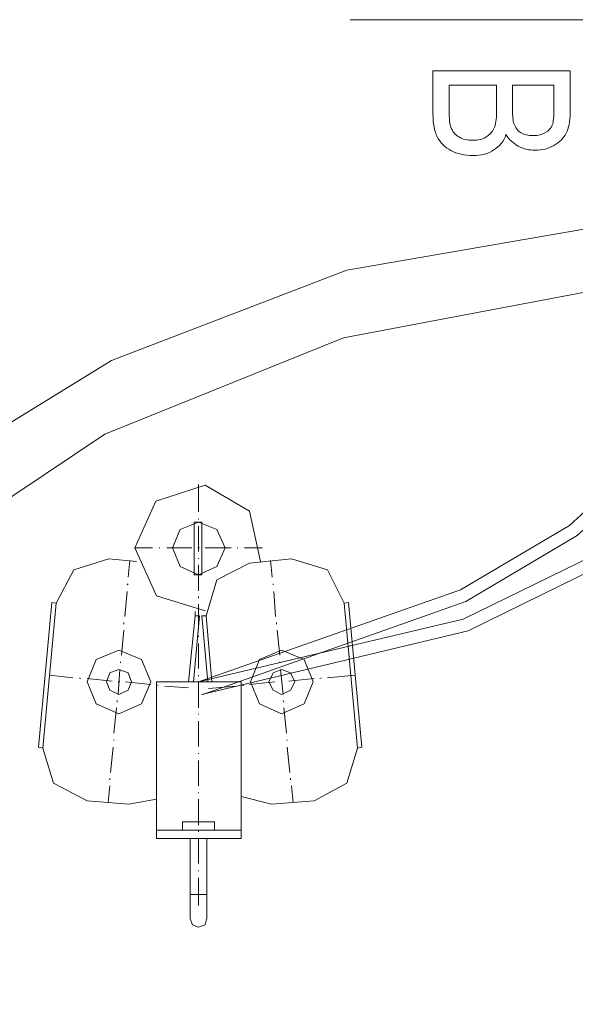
# Model space of a CAD drawing. Extents: x -23500 to 2637, y 21242 to 29547.
# Tile 86 of 121: x -6248 to -5919, y 25171 to 25753. Entities that reach past the tile are written whole.
import ezdxf

# ---------------------------------------------------------------- set-up
doc = ezdxf.new("R2010")
doc.units = 0
doc.header["$LTSCALE"] = 25
doc.layers.get('0').update_dxf_attribs({"linetype": 'CONTINUOUS', "lineweight": 13})

msp = doc.modelspace()

# ---------------------------------------------------------------- linework, layer by layer
at = {"color": 7, "lineweight": 9}
for points in [[(-5883.391, 25753.469), (-5883.391, 25753.469), (-6052.426, 25753.469), (-6052.426, 25753.469)], [(-6142.141, 25478.358), (-6142.141, 25478.358), (-6142.141, 25461.997), (-6142.141, 25461.997)], [(-6142.141, 25458.036), (-6142.141, 25458.036), (-6142.141, 25457.544), (-6142.141, 25457.544)], [(-6142.141, 25453.57), (-6142.141, 25453.57), (-6142.141, 25438.698), (-6142.141, 25438.698)], [(-6179.821, 25440.691), (-6179.821, 25440.691), (-6169.401, 25440.691), (-6169.401, 25440.691)], [(-6165.44, 25440.691), (-6165.44, 25440.691), (-6164.948, 25440.691), (-6164.948, 25440.691)], [(-6160.975, 25440.691), (-6160.975, 25440.691), (-6146.102, 25440.691), (-6146.102, 25440.691)], [(-6142.633, 25440.691), (-6142.633, 25440.691), (-6141.649, 25440.691), (-6141.649, 25440.691)], [(-6138.168, 25440.691), (-6138.168, 25440.691), (-6122.816, 25440.691), (-6122.816, 25440.691)], [(-6119.347, 25440.691), (-6119.347, 25440.691), (-6118.842, 25440.691), (-6118.842, 25440.691)], [(-6114.881, 25440.691), (-6114.881, 25440.691), (-6104.474, 25440.691), (-6104.474, 25440.691)], [(-6178.824, 25432.756), (-6178.824, 25432.756), (-6195.186, 25434.232), (-6195.186, 25434.232)], [(-6142.141, 25434.737), (-6142.141, 25434.737), (-6142.141, 25434.232), (-6142.141, 25434.232)], [(-6111.904, 25431.76), (-6111.904, 25431.76), (-6087.116, 25434.232), (-6087.116, 25434.232)], [(-6183.782, 25423.333), (-6183.782, 25423.333), (-6182.798, 25433.248), (-6182.798, 25433.248)], [(-6142.141, 25430.776), (-6142.141, 25430.776), (-6142.141, 25415.398), (-6142.141, 25415.398)], [(-6098.52, 25423.333), (-6098.52, 25423.333), (-6099.517, 25433.248), (-6099.517, 25433.248)], [(-6184.274, 25418.868), (-6184.274, 25418.868), (-6183.782, 25419.372), (-6183.782, 25419.372)], [(-6098.028, 25418.868), (-6098.028, 25418.868), (-6098.028, 25419.372), (-6098.028, 25419.372)], [(-6185.762, 25400.034), (-6185.762, 25400.034), (-6184.274, 25414.907), (-6184.274, 25414.907)], [(-6142.141, 25411.929), (-6142.141, 25411.929), (-6142.141, 25410.933), (-6142.141, 25410.933)], [(-6096.54, 25400.034), (-6096.54, 25400.034), (-6097.523, 25414.907), (-6097.523, 25414.907)], [(-6236.826, 25322.707), (-6236.826, 25322.707), (-6228.892, 25408.473), (-6228.892, 25408.473)], [(-6234.341, 25322.215), (-6234.341, 25322.215), (-6226.407, 25407.969), (-6226.407, 25407.969)], [(-6228.892, 25408.473), (-6228.892, 25408.473), (-6226.407, 25407.969), (-6226.407, 25407.969)], [(-6142.141, 25407.477), (-6142.141, 25407.477), (-6142.141, 25392.604), (-6142.141, 25392.604)], [(-6053.41, 25408.473), (-6053.41, 25408.473), (-6055.895, 25407.969), (-6055.895, 25407.969)], [(-6047.961, 25322.215), (-6047.961, 25322.215), (-6055.895, 25407.969), (-6055.895, 25407.969)], [(-6045.488, 25322.707), (-6045.488, 25322.707), (-6053.41, 25408.473), (-6053.41, 25408.473)], [(-6148.095, 25361.37), (-6148.095, 25361.37), (-6144.122, 25400.539), (-6144.122, 25400.539)], [(-6145.118, 25361.37), (-6145.118, 25361.37), (-6141.649, 25400.539), (-6141.649, 25400.539)], [(-6144.122, 25400.539), (-6144.122, 25400.539), (-6144.122, 25403.011), (-6144.122, 25403.011)], [(-6141.649, 25400.539), (-6141.649, 25400.539), (-6144.122, 25400.539), (-6144.122, 25400.539)], [(-6140.161, 25400.539), (-6140.161, 25400.539), (-6137.676, 25400.539), (-6137.676, 25400.539)], [(-6136.692, 25361.37), (-6136.692, 25361.37), (-6140.161, 25400.539), (-6140.161, 25400.539)], [(-6134.219, 25361.37), (-6134.219, 25361.37), (-6137.676, 25400.539), (-6137.676, 25400.539)], [(-6186.267, 25395.581), (-6186.267, 25395.581), (-6186.267, 25396.565), (-6186.267, 25396.565)], [(-6096.048, 25395.581), (-6096.048, 25395.581), (-6096.048, 25396.565), (-6096.048, 25396.565)], [(-6187.743, 25377.239), (-6187.743, 25377.239), (-6186.267, 25392.112), (-6186.267, 25392.112)], [(-6142.141, 25388.63), (-6142.141, 25388.63), (-6142.141, 25388.138), (-6142.141, 25388.138)], [(-6094.054, 25377.239), (-6094.054, 25377.239), (-6095.543, 25392.112), (-6095.543, 25392.112)], [(-6142.141, 25384.177), (-6142.141, 25384.177), (-6142.141, 25369.305), (-6142.141, 25369.305)], [(-6188.248, 25372.774), (-6188.248, 25372.774), (-6188.248, 25373.266), (-6188.248, 25373.266)], [(-6094.054, 25372.774), (-6094.054, 25372.774), (-6094.054, 25373.266), (-6094.054, 25373.266)], [(-6216.504, 25363.843), (-6216.504, 25363.843), (-6230.38, 25365.331), (-6230.38, 25365.331)], [(-6189.736, 25353.94), (-6189.736, 25353.94), (-6188.74, 25368.813), (-6188.74, 25368.813)], [(-6142.141, 25365.331), (-6142.141, 25365.331), (-6142.141, 25364.839), (-6142.141, 25364.839)], [(-6092.074, 25353.94), (-6092.074, 25353.94), (-6093.562, 25368.813), (-6093.562, 25368.813)], [(-6065.798, 25363.843), (-6065.798, 25363.843), (-6049.449, 25365.331), (-6049.449, 25365.331)], [(-6212.039, 25363.351), (-6212.039, 25363.351), (-6212.531, 25363.843), (-6212.531, 25363.843)], [(-6193.205, 25361.862), (-6193.205, 25361.862), (-6208.078, 25363.351), (-6208.078, 25363.351)], [(-6188.74, 25361.37), (-6188.74, 25361.37), (-6189.736, 25361.37), (-6189.736, 25361.37)], [(-6170.398, 25359.882), (-6170.398, 25359.882), (-6185.271, 25361.37), (-6185.271, 25361.37)], [(-6165.932, 25359.39), (-6165.932, 25359.39), (-6166.437, 25359.39), (-6166.437, 25359.39)], [(-6148.095, 25357.901), (-6148.095, 25357.901), (-6161.971, 25358.898), (-6161.971, 25358.898)], [(-6142.141, 25361.37), (-6142.141, 25361.37), (-6142.141, 25346.006), (-6142.141, 25346.006)], [(-6136.2, 25357.409), (-6136.2, 25357.409), (-6119.839, 25358.898), (-6119.839, 25358.898)], [(-6116.37, 25359.39), (-6116.37, 25359.39), (-6115.373, 25359.39), (-6115.373, 25359.39)], [(-6111.904, 25359.882), (-6111.904, 25359.882), (-6097.032, 25361.37), (-6097.032, 25361.37)], [(-6093.071, 25361.37), (-6093.071, 25361.37), (-6092.566, 25361.37), (-6092.566, 25361.37)], [(-6088.605, 25361.862), (-6088.605, 25361.862), (-6073.732, 25363.351), (-6073.732, 25363.351)], [(-6070.263, 25363.351), (-6070.263, 25363.351), (-6069.267, 25363.843), (-6069.267, 25363.843)], [(-6190.228, 25349.475), (-6190.228, 25349.475), (-6190.228, 25350.459), (-6190.228, 25350.459)], [(-6091.582, 25349.475), (-6091.582, 25349.475), (-6092.074, 25350.459), (-6092.074, 25350.459)], [(-6192.209, 25331.133), (-6192.209, 25331.133), (-6190.72, 25346.006), (-6190.72, 25346.006)], [(-6142.141, 25342.537), (-6142.141, 25342.537), (-6142.141, 25342.032), (-6142.141, 25342.032)], [(-6090.093, 25331.133), (-6090.093, 25331.133), (-6091.582, 25346.006), (-6091.582, 25346.006)], [(-6142.141, 25338.071), (-6142.141, 25338.071), (-6142.141, 25323.211), (-6142.141, 25323.211)], [(-6192.209, 25326.68), (-6192.209, 25326.68), (-6192.209, 25327.172), (-6192.209, 25327.172)], [(-6089.602, 25326.68), (-6089.602, 25326.68), (-6089.602, 25327.172), (-6089.602, 25327.172)], [(-6236.826, 25322.707), (-6236.826, 25322.707), (-6234.341, 25322.215), (-6234.341, 25322.215)], [(-6194.189, 25307.834), (-6194.189, 25307.834), (-6192.701, 25322.707), (-6192.701, 25322.707)], [(-6142.141, 25319.238), (-6142.141, 25319.238), (-6142.141, 25318.746), (-6142.141, 25318.746)], [(-6088.113, 25307.834), (-6088.113, 25307.834), (-6089.602, 25322.707), (-6089.602, 25322.707)], [(-6045.488, 25322.707), (-6045.488, 25322.707), (-6047.961, 25322.215), (-6047.961, 25322.215)], [(-6142.141, 25314.785), (-6142.141, 25314.785), (-6142.141, 25299.912), (-6142.141, 25299.912)], [(-6194.694, 25303.381), (-6194.694, 25303.381), (-6194.694, 25304.365), (-6194.694, 25304.365)], [(-6087.621, 25303.381), (-6087.621, 25303.381), (-6087.621, 25304.365), (-6087.621, 25304.365)], [(-6195.678, 25289.997), (-6195.678, 25289.997), (-6194.694, 25299.912), (-6194.694, 25299.912)], [(-6142.141, 25295.938), (-6142.141, 25295.938), (-6142.141, 25295.446), (-6142.141, 25295.446)], [(-6086.133, 25289.997), (-6086.133, 25289.997), (-6087.116, 25299.912), (-6087.116, 25299.912)], [(-6183.29, 25289), (-6183.29, 25289), (-6208.078, 25290.981), (-6208.078, 25290.981)], [(-6183.29, 25289), (-6183.29, 25289), (-6166.929, 25291.977), (-6166.929, 25291.977)], [(-6142.141, 25291.977), (-6142.141, 25291.977), (-6142.141, 25276.613), (-6142.141, 25276.613)], [(-6116.862, 25293.466), (-6116.862, 25293.466), (-6099.012, 25289), (-6099.012, 25289)], [(-6099.012, 25289), (-6099.012, 25289), (-6073.732, 25290.981), (-6073.732, 25290.981)], [(-6151.564, 25273.636), (-6151.564, 25273.636), (-6151.564, 25278.593), (-6151.564, 25278.593)], [(-6132.731, 25278.593), (-6132.731, 25278.593), (-6151.564, 25278.593), (-6151.564, 25278.593)], [(-6132.731, 25273.636), (-6132.731, 25273.636), (-6132.731, 25278.593), (-6132.731, 25278.593)], [(-6166.929, 25273.636), (-6166.929, 25273.636), (-6116.862, 25273.636), (-6116.862, 25273.636)], [(-6166.929, 25268.678), (-6166.929, 25268.678), (-6166.929, 25273.636), (-6166.929, 25273.636)], [(-6142.141, 25273.131), (-6142.141, 25273.131), (-6142.141, 25272.639), (-6142.141, 25272.639)], [(-6116.862, 25268.678), (-6116.862, 25268.678), (-6116.862, 25273.636), (-6116.862, 25273.636)], [(-6116.862, 25268.678), (-6116.862, 25268.678), (-6116.862, 25273.636), (-6116.862, 25273.636)], [(-6166.929, 25268.678), (-6166.929, 25268.678), (-6116.862, 25268.678), (-6116.862, 25268.678)], [(-6147.099, 25268.678), (-6147.099, 25268.678), (-6147.099, 25221.083), (-6147.099, 25221.083)], [(-6142.141, 25268.678), (-6142.141, 25268.678), (-6142.141, 25253.806), (-6142.141, 25253.806)], [(-6137.184, 25268.678), (-6137.184, 25268.678), (-6137.184, 25221.083), (-6137.184, 25221.083)], [(-6142.141, 25249.832), (-6142.141, 25249.832), (-6142.141, 25249.34), (-6142.141, 25249.34)], [(-6142.141, 25245.379), (-6142.141, 25245.379), (-6142.141, 25229.018), (-6142.141, 25229.018)], [(-6147.099, 25235.464), (-6147.099, 25235.464), (-6137.184, 25235.464), (-6137.184, 25235.464)]]:
    msp.add_open_spline(points, degree=3, dxfattribs=at)
for points, knots in [([(-6142.141, 25361.37), (-6142.141, 25361.37), (-5986.982, 25415.903), (-5986.982, 25415.903), (-5986.982, 25415.903), (-5922.547, 25454.075), (-5922.547, 25454.075), (-5922.547, 25454.075), (-5875.948, 25496.699), (-5875.948, 25496.699), (-5875.948, 25496.699), (-5866.033, 25599.306), (-5866.033, 25599.306), (-5866.033, 25599.306), (-5866.033, 25724.721), (-5866.033, 25724.721)], [0, 0, 0, 0, 1, 1, 1, 2, 2, 2, 3, 3, 3, 4, 4, 4, 5, 5, 5, 5]), ([(-6139.656, 25353.94), (-6139.656, 25353.94), (-5984.005, 25408.965), (-5984.005, 25408.965), (-5984.005, 25408.965), (-5918.081, 25448.121), (-5918.081, 25448.121), (-5918.081, 25448.121), (-5868.518, 25492.726), (-5868.518, 25492.726), (-5868.518, 25492.726), (-5858.099, 25598.815), (-5858.099, 25598.815), (-5858.099, 25598.815), (-5858.099, 25724.721), (-5858.099, 25724.721)], [0, 0, 0, 0, 1, 1, 1, 2, 2, 2, 3, 3, 3, 4, 4, 4, 5, 5, 5, 5]), ([(-6003.349, 25723.283), (-6003.349, 25723.283), (-5922.143, 25723.283), (-5922.143, 25723.283), (-5922.143, 25723.283), (-5922.143, 25698.251), (-5922.143, 25698.251), (-5922.143, 25693.323), (-5922.931, 25689.184), (-5924.508, 25686.228), (-5926.085, 25683.271), (-5928.45, 25680.906), (-5931.801, 25678.935), (-5935.152, 25677.161), (-5938.7, 25676.175), (-5942.839, 25676.175), (-5946.584, 25676.175), (-5949.934, 25676.964), (-5952.891, 25678.541), (-5955.848, 25680.315), (-5958.213, 25682.483), (-5960.184, 25685.439), (-5961.366, 25681.497), (-5963.929, 25678.541), (-5967.279, 25676.372), (-5970.63, 25674.007), (-5974.769, 25673.022), (-5979.697, 25673.022), (-5984.822, 25673.022), (-5988.961, 25674.007), (-5992.706, 25675.978), (-5996.451, 25677.949), (-5999.21, 25680.709), (-6000.787, 25684.059), (-6002.561, 25687.41), (-6003.349, 25691.944), (-6003.349, 25697.857), (-6003.349, 25697.857), (-6003.349, 25723.283), (-6003.349, 25723.283)], [0, 0, 0, 0, 1, 1, 1, 2, 2, 2, 3, 3, 3, 4, 4, 4, 5, 5, 5, 6, 6, 6, 7, 7, 7, 8, 8, 8, 9, 9, 9, 10, 10, 10, 11, 11, 11, 12, 12, 12, 13, 13, 13, 13]), ([(-6142.141, 25361.37), (-6142.141, 25361.37), (-5985.493, 25398.558), (-5985.493, 25398.558), (-5985.493, 25398.558), (-5900.231, 25440.186), (-5900.231, 25440.186), (-5900.231, 25440.186), (-5867.03, 25473.892), (-5867.03, 25473.892), (-5867.03, 25473.892), (-5831.835, 25547.259), (-5831.835, 25547.259), (-5831.835, 25547.259), (-5824.393, 25714.314), (-5824.393, 25714.314)], [0, 0, 0, 0, 1, 1, 1, 2, 2, 2, 3, 3, 3, 4, 4, 4, 5, 5, 5, 5]), ([(-6140.161, 25353.94), (-6140.161, 25353.94), (-5982.529, 25391.607), (-5982.529, 25391.607), (-5982.529, 25391.607), (-5895.778, 25434.232), (-5895.778, 25434.232), (-5895.778, 25434.232), (-5861.076, 25469.931), (-5861.076, 25469.931), (-5861.076, 25469.931), (-5824.393, 25545.278), (-5824.393, 25545.278), (-5824.393, 25545.278), (-5816.963, 25714.314), (-5816.963, 25714.314)], [0, 0, 0, 0, 1, 1, 1, 2, 2, 2, 3, 3, 3, 4, 4, 4, 5, 5, 5, 5]), ([(-5993.691, 25714.61), (-5993.691, 25714.61), (-5993.691, 25697.857), (-5993.691, 25697.857), (-5993.691, 25694.309), (-5993.494, 25691.549), (-5992.706, 25689.775), (-5991.72, 25687.213), (-5990.143, 25685.242), (-5987.975, 25684.059), (-5985.807, 25682.68), (-5983.048, 25682.088), (-5979.697, 25682.088), (-5976.74, 25682.088), (-5973.981, 25682.68), (-5971.813, 25684.059), (-5969.842, 25685.242), (-5968.265, 25687.016), (-5967.279, 25688.987), (-5966.294, 25691.155), (-5965.703, 25694.506), (-5965.703, 25699.039), (-5965.703, 25699.039), (-5965.703, 25714.61), (-5965.703, 25714.61), (-5965.703, 25714.61), (-5993.691, 25714.61), (-5993.691, 25714.61)], [0, 0, 0, 0, 1, 1, 1, 2, 2, 2, 3, 3, 3, 4, 4, 4, 5, 5, 5, 6, 6, 6, 7, 7, 7, 8, 8, 8, 9, 9, 9, 9]), ([(-5956.242, 25714.61), (-5956.242, 25714.61), (-5956.242, 25700.025), (-5956.242, 25700.025), (-5956.242, 25696.28), (-5956.045, 25693.717), (-5955.453, 25691.944), (-5954.665, 25689.775), (-5953.482, 25688.002), (-5951.511, 25686.622), (-5949.737, 25685.439), (-5947.175, 25684.848), (-5944.021, 25684.848), (-5941.065, 25684.848), (-5938.7, 25685.439), (-5936.729, 25686.622), (-5934.955, 25687.804), (-5933.575, 25689.184), (-5932.786, 25690.958), (-5931.998, 25692.929), (-5931.801, 25696.28), (-5931.801, 25701.207), (-5931.801, 25701.207), (-5931.801, 25714.61), (-5931.801, 25714.61), (-5931.801, 25714.61), (-5956.242, 25714.61), (-5956.242, 25714.61)], [0, 0, 0, 0, 1, 1, 1, 2, 2, 2, 3, 3, 3, 4, 4, 4, 5, 5, 5, 6, 6, 6, 7, 7, 7, 8, 8, 8, 9, 9, 9, 9]), ([(-5907.182, 25630.54), (-5907.182, 25630.54), (-6054.407, 25605.261), (-6054.407, 25605.261), (-6054.407, 25605.261), (-6193.697, 25551.724), (-6193.697, 25551.724), (-6193.697, 25551.724), (-6321.092, 25473.4), (-6321.092, 25473.4), (-6321.092, 25473.4), (-6431.141, 25372.282), (-6431.141, 25372.282), (-6431.141, 25372.282), (-6519.872, 25251.825), (-6519.872, 25251.825), (-6519.872, 25251.825), (-6584.812, 25116.988), (-6584.812, 25116.988), (-6584.812, 25116.988), (-6622.479, 24972.74), (-6622.479, 24972.74), (-6622.479, 24972.74), (-6632.886, 24823.535), (-6632.886, 24823.535), (-6632.886, 24823.535), (-6614.557, 24674.822), (-6614.557, 24674.822), (-6614.557, 24674.822), (-6568.451, 24532.554), (-6568.451, 24532.554), (-6568.451, 24532.554), (-6496.069, 24401.691), (-6496.069, 24401.691), (-6496.069, 24401.691), (-6400.4, 24286.684), (-6400.4, 24286.684), (-6400.4, 24286.684), (-6284.901, 24192.011), (-6284.901, 24192.011), (-6284.901, 24192.011), (-6153.545, 24120.625), (-6153.545, 24120.625), (-6153.545, 24120.625), (-6011.278, 24075.515), (-6011.278, 24075.515)], [0, 0, 0, 0, 1, 1, 1, 2, 2, 2, 3, 3, 3, 4, 4, 4, 5, 5, 5, 6, 6, 6, 7, 7, 7, 8, 8, 8, 9, 9, 9, 10, 10, 10, 11, 11, 11, 12, 12, 12, 13, 13, 13, 14, 14, 14, 15, 15, 15, 15]), ([(-5907.182, 25593.365), (-5907.182, 25593.365), (-6056.387, 25565.108), (-6056.387, 25565.108), (-6056.387, 25565.108), (-6197.671, 25508.103), (-6197.671, 25508.103), (-6197.671, 25508.103), (-6324.069, 25423.333), (-6324.069, 25423.333), (-6324.069, 25423.333), (-6430.649, 25314.785), (-6430.649, 25314.785), (-6430.649, 25314.785), (-6513.426, 25186.885), (-6513.426, 25186.885), (-6513.426, 25186.885), (-6568.451, 25045.11), (-6568.451, 25045.11), (-6568.451, 25045.11), (-6593.731, 24894.908), (-6593.731, 24894.908), (-6593.731, 24894.908), (-6588.281, 24742.739), (-6588.281, 24742.739), (-6588.281, 24742.739), (-6552.582, 24595.009), (-6552.582, 24595.009), (-6552.582, 24595.009), (-6487.15, 24457.207), (-6487.15, 24457.207), (-6487.15, 24457.207), (-6395.947, 24335.754), (-6395.947, 24335.754), (-6395.947, 24335.754), (-6281.431, 24235.128), (-6281.431, 24235.128), (-6281.431, 24235.128), (-6149.571, 24159.781), (-6149.571, 24159.781), (-6149.571, 24159.781), (-6004.832, 24112.199), (-6004.832, 24112.199)], [0, 0, 0, 0, 1, 1, 1, 2, 2, 2, 3, 3, 3, 4, 4, 4, 5, 5, 5, 6, 6, 6, 7, 7, 7, 8, 8, 8, 9, 9, 9, 10, 10, 10, 11, 11, 11, 12, 12, 12, 13, 13, 13, 14, 14, 14, 14]), ([(-6105.458, 25432.756), (-6105.458, 25432.756), (-6111.904, 25462.501), (-6111.904, 25462.501), (-6111.904, 25462.501), (-6138.168, 25477.866), (-6138.168, 25477.866), (-6138.168, 25477.866), (-6167.421, 25468.443), (-6167.421, 25468.443), (-6167.421, 25468.443), (-6179.821, 25440.691), (-6179.821, 25440.691), (-6179.821, 25440.691), (-6166.929, 25412.421), (-6166.929, 25412.421), (-6166.929, 25412.421), (-6138.168, 25403.503), (-6138.168, 25403.503)], [0, 0, 0, 0, 1, 1, 1, 2, 2, 2, 3, 3, 3, 4, 4, 4, 5, 5, 5, 6, 6, 6, 6]), ([(-6126.285, 25440.691), (-6126.285, 25440.691), (-6131.242, 25451.59), (-6131.242, 25451.59), (-6131.242, 25451.59), (-6142.141, 25456.055), (-6142.141, 25456.055), (-6142.141, 25456.055), (-6153.04, 25451.59), (-6153.04, 25451.59), (-6153.04, 25451.59), (-6157.506, 25440.691), (-6157.506, 25440.691), (-6157.506, 25440.691), (-6153.04, 25429.779), (-6153.04, 25429.779), (-6153.04, 25429.779), (-6142.141, 25424.822), (-6142.141, 25424.822), (-6142.141, 25424.822), (-6131.242, 25429.779), (-6131.242, 25429.779), (-6131.242, 25429.779), (-6126.285, 25440.691), (-6126.285, 25440.691), (-6126.285, 25440.691), (-6126.285, 25440.691), (-6126.285, 25440.691)], [0, 0, 0, 0, 1, 1, 1, 2, 2, 2, 3, 3, 3, 4, 4, 4, 5, 5, 5, 6, 6, 6, 7, 7, 7, 8, 8, 8, 9, 9, 9, 9]), ([(-6144.626, 25456.055), (-6144.626, 25456.055), (-6140.164, 25456.055), (-6140.164, 25456.055), (-6140.164, 25456.055), (-6140.164, 25424.824), (-6140.164, 25424.824), (-6140.164, 25424.824), (-6144.626, 25424.824), (-6144.626, 25424.824), (-6144.626, 25424.824), (-6144.626, 25456.055), (-6144.626, 25456.055)], [0, 0, 0, 0, 1, 1, 1, 2, 2, 2, 3, 3, 3, 4, 4, 4, 4]), ([(-6195.186, 25434.232), (-6195.186, 25434.232), (-6216, 25427.799), (-6216, 25427.799), (-6216, 25427.799), (-6226.407, 25407.969), (-6226.407, 25407.969)], [0, 0, 0, 0, 1, 1, 1, 2, 2, 2, 2]), ([(-6055.895, 25407.969), (-6055.895, 25407.969), (-6065.798, 25427.799), (-6065.798, 25427.799), (-6065.798, 25427.799), (-6087.116, 25434.232), (-6087.116, 25434.232)], [0, 0, 0, 0, 1, 1, 1, 2, 2, 2, 2]), ([(-6111.904, 25431.76), (-6111.904, 25431.76), (-6131.242, 25421.845), (-6131.242, 25421.845), (-6131.242, 25421.845), (-6137.676, 25400.539), (-6137.676, 25400.539)], [0, 0, 0, 0, 1, 1, 1, 2, 2, 2, 2]), ([(-6170.398, 25361.37), (-6170.398, 25361.37), (-6175.847, 25374.754), (-6175.847, 25374.754), (-6175.847, 25374.754), (-6189.232, 25380.204), (-6189.232, 25380.204), (-6189.232, 25380.204), (-6202.616, 25374.754), (-6202.616, 25374.754), (-6202.616, 25374.754), (-6208.078, 25361.37), (-6208.078, 25361.37), (-6208.078, 25361.37), (-6202.616, 25348.478), (-6202.616, 25348.478), (-6202.616, 25348.478), (-6189.232, 25342.537), (-6189.232, 25342.537), (-6189.232, 25342.537), (-6175.847, 25348.478), (-6175.847, 25348.478), (-6175.847, 25348.478), (-6170.398, 25361.37), (-6170.398, 25361.37), (-6170.398, 25361.37), (-6170.398, 25361.37), (-6170.398, 25361.37)], [0, 0, 0, 0, 1, 1, 1, 2, 2, 2, 3, 3, 3, 4, 4, 4, 5, 5, 5, 6, 6, 6, 7, 7, 7, 8, 8, 8, 9, 9, 9, 9]), ([(-6074.237, 25361.37), (-6074.237, 25361.37), (-6079.686, 25374.754), (-6079.686, 25374.754), (-6079.686, 25374.754), (-6093.071, 25380.204), (-6093.071, 25380.204), (-6093.071, 25380.204), (-6105.95, 25374.754), (-6105.95, 25374.754), (-6105.95, 25374.754), (-6111.412, 25361.37), (-6111.412, 25361.37), (-6111.412, 25361.37), (-6105.95, 25348.478), (-6105.95, 25348.478), (-6105.95, 25348.478), (-6093.071, 25342.537), (-6093.071, 25342.537), (-6093.071, 25342.537), (-6079.686, 25348.478), (-6079.686, 25348.478), (-6079.686, 25348.478), (-6074.237, 25361.37), (-6074.237, 25361.37), (-6074.237, 25361.37), (-6074.237, 25361.37), (-6074.237, 25361.37)], [0, 0, 0, 0, 1, 1, 1, 2, 2, 2, 3, 3, 3, 4, 4, 4, 5, 5, 5, 6, 6, 6, 7, 7, 7, 8, 8, 8, 9, 9, 9, 9]), ([(-6181.802, 25361.37), (-6181.802, 25361.37), (-6183.782, 25366.82), (-6183.782, 25366.82), (-6183.782, 25366.82), (-6189.232, 25368.813), (-6189.232, 25368.813), (-6189.232, 25368.813), (-6194.694, 25366.82), (-6194.694, 25366.82), (-6194.694, 25366.82), (-6196.674, 25361.37), (-6196.674, 25361.37), (-6196.674, 25361.37), (-6194.694, 25356.413), (-6194.694, 25356.413), (-6194.694, 25356.413), (-6189.232, 25353.94), (-6189.232, 25353.94), (-6189.232, 25353.94), (-6183.782, 25356.413), (-6183.782, 25356.413), (-6183.782, 25356.413), (-6181.802, 25361.37), (-6181.802, 25361.37), (-6181.802, 25361.37), (-6181.802, 25361.37), (-6181.802, 25361.37)], [0, 0, 0, 0, 1, 1, 1, 2, 2, 2, 3, 3, 3, 4, 4, 4, 5, 5, 5, 6, 6, 6, 7, 7, 7, 8, 8, 8, 9, 9, 9, 9]), ([(-6085.136, 25361.37), (-6085.136, 25361.37), (-6087.621, 25366.82), (-6087.621, 25366.82), (-6087.621, 25366.82), (-6093.071, 25368.813), (-6093.071, 25368.813), (-6093.071, 25368.813), (-6098.028, 25366.82), (-6098.028, 25366.82), (-6098.028, 25366.82), (-6100.501, 25361.37), (-6100.501, 25361.37), (-6100.501, 25361.37), (-6098.028, 25356.413), (-6098.028, 25356.413), (-6098.028, 25356.413), (-6093.071, 25353.94), (-6093.071, 25353.94), (-6093.071, 25353.94), (-6087.621, 25356.413), (-6087.621, 25356.413), (-6087.621, 25356.413), (-6085.136, 25361.37), (-6085.136, 25361.37), (-6085.136, 25361.37), (-6085.136, 25361.37), (-6085.136, 25361.37)], [0, 0, 0, 0, 1, 1, 1, 2, 2, 2, 3, 3, 3, 4, 4, 4, 5, 5, 5, 6, 6, 6, 7, 7, 7, 8, 8, 8, 9, 9, 9, 9]), ([(-6166.929, 25361.37), (-6166.929, 25361.37), (-6116.864, 25361.37), (-6116.864, 25361.37), (-6116.864, 25361.37), (-6116.864, 25268.675), (-6116.864, 25268.675), (-6116.864, 25268.675), (-6166.929, 25268.675), (-6166.929, 25268.675), (-6166.929, 25268.675), (-6166.929, 25361.37), (-6166.929, 25361.37)], [0, 0, 0, 0, 1, 1, 1, 2, 2, 2, 3, 3, 3, 4, 4, 4, 4]), ([(-6234.341, 25322.215), (-6234.341, 25322.215), (-6227.895, 25301.401), (-6227.895, 25301.401), (-6227.895, 25301.401), (-6208.078, 25290.981), (-6208.078, 25290.981)], [0, 0, 0, 0, 1, 1, 1, 2, 2, 2, 2]), ([(-6073.732, 25290.981), (-6073.732, 25290.981), (-6054.407, 25301.401), (-6054.407, 25301.401), (-6054.407, 25301.401), (-6047.961, 25322.215), (-6047.961, 25322.215)], [0, 0, 0, 0, 1, 1, 1, 2, 2, 2, 2]), ([(-6147.099, 25221.083), (-6147.099, 25221.083), (-6145.61, 25217.614), (-6145.61, 25217.614), (-6145.61, 25217.614), (-6142.141, 25216.126), (-6142.141, 25216.126), (-6142.141, 25216.126), (-6138.168, 25217.614), (-6138.168, 25217.614), (-6138.168, 25217.614), (-6137.184, 25221.588), (-6137.184, 25221.588)], [0, 0, 0, 0, 1, 1, 1, 2, 2, 2, 3, 3, 3, 4, 4, 4, 4])]:
    msp.add_open_spline(points, degree=3, knots=knots, dxfattribs=at)

doc.saveas('drawing.dxf')
